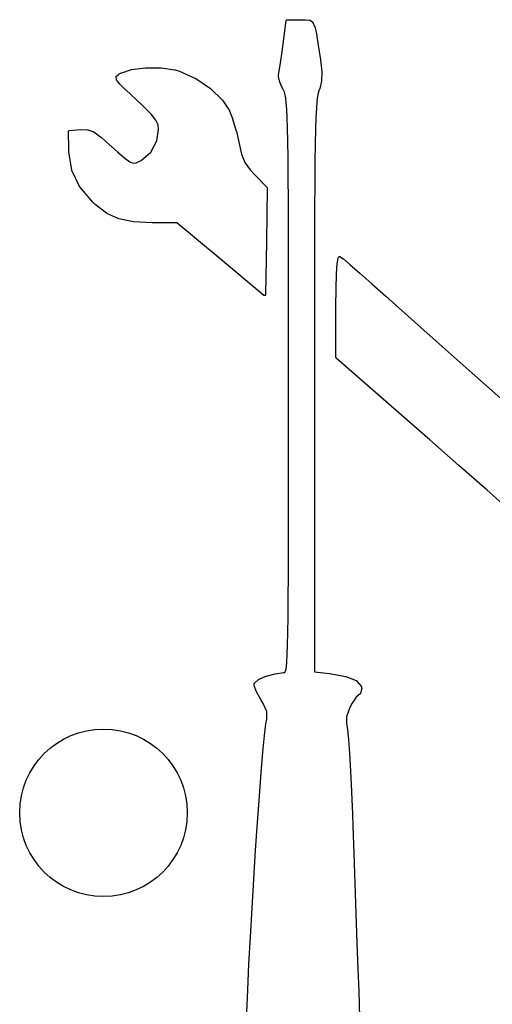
# Model space of a CAD drawing. Extents: x 4.86 to 6.83, y -5.61 to -2.67.
# Tile 8 of 17: x 5.73 to 5.82, y -3.4 to -3.22. Entities that reach past the tile are written whole.
import ezdxf

# ---------------------------------------------------------------- set-up
doc = ezdxf.new("R2010")
doc.units = 0
doc.header["$MEASUREMENT"] = 0
doc.layers.add('BLACK', color=7, linetype='CONTINUOUS')

msp = doc.modelspace()

# ---------------------------------------------------------------- linework, layer by layer
at = {"layer": 'BLACK', "linetype": 'CONTINUOUS'}
for p, q in [((5.78017, -3.22199), (5.78082, -3.21713)), ((5.78082, -3.21712), (5.78083, -3.21711)), ((5.78082, -3.21713), (5.78082, -3.21712)), ((5.78082, -3.21713), (5.78082, -3.21713)), ((5.78082, -3.21713), (5.78082, -3.21713)), ((5.78083, -3.21708), (5.78084, -3.21707)), ((5.78083, -3.21709), (5.78083, -3.21708)), ((5.78083, -3.21711), (5.78083, -3.21709)), ((5.78083, -3.21709), (5.78083, -3.21709)), ((5.78084, -3.21707), (5.78085, -3.21706)), ((5.78085, -3.21705), (5.78086, -3.21704)), ((5.78085, -3.21706), (5.78085, -3.21705)), ((5.78085, -3.21706), (5.78085, -3.21706)), ((5.78086, -3.21704), (5.78087, -3.21703)), ((5.78087, -3.21703), (5.78088, -3.21702)), ((5.78087, -3.21703), (5.78087, -3.21703)), ((5.78088, -3.21702), (5.78089, -3.21701)), ((5.78089, -3.21701), (5.7809, -3.217)), ((5.7809, -3.217), (5.7809, -3.217)), ((5.7809, -3.217), (5.78091, -3.217)), ((5.78091, -3.217), (5.78092, -3.21699)), ((5.78092, -3.21699), (5.78093, -3.21698)), ((5.78093, -3.21698), (5.78094, -3.21698)), ((5.78094, -3.21698), (5.78094, -3.21698)), ((5.78094, -3.21698), (5.78095, -3.21698)), ((5.78095, -3.21698), (5.78097, -3.21697)), ((5.78097, -3.21697), (5.78097, -3.21697)), ((5.78097, -3.21697), (5.78098, -3.21697)), ((5.78098, -3.21697), (5.78099, -3.21697)), ((5.78099, -3.21697), (5.78101, -3.21696)), ((5.78101, -3.21696), (5.78101, -3.21696)), ((5.78101, -3.21696), (5.78102, -3.21696)), ((5.78102, -3.21696), (5.78343, -3.21696)), ((5.78343, -3.21696), (5.78443, -3.21695)), ((5.78443, -3.21695), (5.78443, -3.21695)), ((5.78443, -3.21695), (5.78444, -3.21695)), ((5.78444, -3.21695), (5.78445, -3.21695)), ((5.78445, -3.21695), (5.78515, -3.21702)), ((5.78515, -3.21702), (5.78516, -3.21702)), ((5.78516, -3.21702), (5.78516, -3.21702)), ((5.78516, -3.21702), (5.78517, -3.21702)), ((5.78517, -3.21702), (5.78518, -3.21703)), ((5.78518, -3.21703), (5.78519, -3.21703)), ((5.78519, -3.21703), (5.7852, -3.21703)), ((5.7852, -3.21703), (5.78521, -3.21704)), ((5.78521, -3.21704), (5.78522, -3.21704)), ((5.78522, -3.21704), (5.78523, -3.21705)), ((5.78523, -3.21705), (5.78524, -3.21705)), ((5.78524, -3.21705), (5.78524, -3.21705)), ((5.78524, -3.21705), (5.78573, -3.21738)), ((5.78573, -3.21738), (5.78573, -3.21738)), ((5.78573, -3.21738), (5.78574, -3.21739)), ((5.78574, -3.21739), (5.78575, -3.2174)), ((5.78575, -3.2174), (5.78576, -3.2174)), ((5.78576, -3.2174), (5.78576, -3.21741)), ((5.78576, -3.21741), (5.78577, -3.21742)), ((5.78577, -3.21742), (5.78578, -3.21743)), ((5.78578, -3.21743), (5.78578, -3.21743)), ((5.78578, -3.21743), (5.78578, -3.21744)), ((5.78578, -3.21744), (5.78579, -3.21745)), ((5.78579, -3.21745), (5.7858, -3.21746)), ((5.7858, -3.21746), (5.78615, -3.21821)), ((5.78615, -3.21821), (5.78615, -3.21822)), ((5.78615, -3.21822), (5.78615, -3.21822)), ((5.78615, -3.21822), (5.78615, -3.21822)), ((5.78615, -3.21822), (5.78616, -3.21823)), ((5.78616, -3.21823), (5.78616, -3.21825)), ((5.78616, -3.21825), (5.78616, -3.21825)), ((5.78616, -3.21825), (5.78616, -3.21825)), ((5.78616, -3.21825), (5.78647, -3.2196)), ((5.78647, -3.2196), (5.78647, -3.21961)), ((5.78647, -3.21961), (5.78647, -3.21961)), ((5.78647, -3.21961), (5.78647, -3.21962)), ((5.78647, -3.21962), (5.78681, -3.22173)), ((5.78004, -3.22294), (5.78017, -3.222)), ((5.78017, -3.222), (5.78017, -3.22199)), ((5.78017, -3.22199), (5.78017, -3.22199)), ((5.78681, -3.22173), (5.78681, -3.22174)), ((5.78681, -3.22174), (5.78681, -3.22174)), ((5.78681, -3.22174), (5.78722, -3.22449)), ((5.77974, -3.22505), (5.78004, -3.22294)), ((5.78004, -3.22294), (5.78004, -3.22294)), ((5.78004, -3.22294), (5.78004, -3.22294)), ((5.78722, -3.22449), (5.78722, -3.22449)), ((5.78722, -3.22449), (5.78722, -3.22449)), ((5.78722, -3.22449), (5.78722, -3.22449)), ((5.78722, -3.22449), (5.78749, -3.22678)), ((5.7497, -3.22699), (5.7517, -3.22633)), ((5.7517, -3.22633), (5.75172, -3.22632)), ((5.7517, -3.22633), (5.7517, -3.22633)), ((5.75172, -3.22632), (5.75174, -3.22632)), ((5.75174, -3.22632), (5.75437, -3.22599)), ((5.75437, -3.22599), (5.75438, -3.22599)), ((5.75438, -3.22599), (5.75439, -3.22599)), ((5.75439, -3.22599), (5.7544, -3.22599)), ((5.7544, -3.22599), (5.75724, -3.22601)), ((5.75724, -3.22601), (5.75725, -3.22601)), ((5.75725, -3.22601), (5.75726, -3.22601)), ((5.75726, -3.22601), (5.75727, -3.22601)), ((5.75727, -3.22601), (5.75989, -3.2264)), ((5.75989, -3.2264), (5.75989, -3.2264)), ((5.75989, -3.2264), (5.7599, -3.2264)), ((5.7599, -3.2264), (5.75991, -3.2264)), ((5.75991, -3.2264), (5.76074, -3.22664)), ((5.7795, -3.22663), (5.77974, -3.22505)), ((5.74883, -3.22768), (5.74884, -3.22767)), ((5.74883, -3.2277), (5.74883, -3.22768)), ((5.74883, -3.22771), (5.74883, -3.2277)), ((5.74883, -3.2277), (5.74883, -3.2277)), ((5.74883, -3.22772), (5.74883, -3.22771)), ((5.74883, -3.22774), (5.74883, -3.22772)), ((5.74888, -3.22819), (5.74883, -3.22774)), ((5.74883, -3.22774), (5.74883, -3.22774)), ((5.74884, -3.22765), (5.74885, -3.22763)), ((5.74884, -3.22766), (5.74884, -3.22765)), ((5.74884, -3.22767), (5.74884, -3.22766)), ((5.74884, -3.22766), (5.74884, -3.22766)), ((5.74885, -3.22762), (5.74886, -3.22761)), ((5.74885, -3.22763), (5.74885, -3.22762)), ((5.74885, -3.22763), (5.74885, -3.22763)), ((5.74886, -3.22761), (5.74887, -3.2276)), ((5.74887, -3.22759), (5.74888, -3.22758)), ((5.74887, -3.2276), (5.74887, -3.22759)), ((5.74887, -3.2276), (5.74887, -3.2276)), ((5.74888, -3.22758), (5.74889, -3.22757)), ((5.74888, -3.22821), (5.74888, -3.22819)), ((5.74888, -3.22822), (5.74888, -3.22821)), ((5.74888, -3.22823), (5.74888, -3.22822)), ((5.74889, -3.22825), (5.74888, -3.22823)), ((5.74888, -3.22823), (5.74888, -3.22823)), ((5.74889, -3.22757), (5.74926, -3.22723)), ((5.7489, -3.22826), (5.74889, -3.22825)), ((5.7489, -3.22827), (5.7489, -3.22826)), ((5.7489, -3.22826), (5.7489, -3.22826)), ((5.74891, -3.22828), (5.7489, -3.22827)), ((5.74892, -3.22829), (5.74891, -3.22828)), ((5.74948, -3.22903), (5.74892, -3.22829)), ((5.74892, -3.22829), (5.74892, -3.22829)), ((5.74926, -3.22723), (5.74927, -3.22723)), ((5.74927, -3.22723), (5.74928, -3.22722)), ((5.74927, -3.22723), (5.74927, -3.22723)), ((5.74927, -3.22723), (5.74927, -3.22723)), ((5.74928, -3.22722), (5.7493, -3.22721)), ((5.7493, -3.22721), (5.74967, -3.227)), ((5.7493, -3.22721), (5.7493, -3.22721)), ((5.7493, -3.22721), (5.7493, -3.22721)), ((5.74967, -3.227), (5.74969, -3.22699)), ((5.74967, -3.227), (5.74967, -3.227)), ((5.74969, -3.22699), (5.7497, -3.22699)), ((5.76074, -3.22664), (5.76074, -3.22664)), ((5.76074, -3.22664), (5.76076, -3.22664)), ((5.76076, -3.22664), (5.76077, -3.22665)), ((5.76077, -3.22665), (5.76377, -3.228)), ((5.76377, -3.228), (5.76377, -3.22801)), ((5.76377, -3.22801), (5.76378, -3.22801)), ((5.76378, -3.22801), (5.7638, -3.22802)), ((5.7638, -3.22802), (5.76657, -3.22989)), ((5.77934, -3.2276), (5.77935, -3.22743)), ((5.77934, -3.22761), (5.77934, -3.2276)), ((5.77934, -3.22762), (5.77934, -3.22761)), ((5.77934, -3.22763), (5.77934, -3.22762)), ((5.77934, -3.22764), (5.77934, -3.22763)), ((5.77935, -3.22765), (5.77934, -3.22764)), ((5.77935, -3.22741), (5.77936, -3.2274)), ((5.77935, -3.22742), (5.77935, -3.22741)), ((5.77935, -3.22743), (5.77935, -3.22742)), ((5.77935, -3.22766), (5.77935, -3.22765)), ((5.77962, -3.22869), (5.77935, -3.22766)), ((5.77935, -3.22766), (5.77935, -3.22766)), ((5.77936, -3.2274), (5.7795, -3.22663)), ((5.78749, -3.22681), (5.78746, -3.22844)), ((5.78749, -3.22678), (5.78749, -3.22679)), ((5.78749, -3.22679), (5.78749, -3.2268)), ((5.78749, -3.2268), (5.78749, -3.22681)), ((5.74949, -3.22903), (5.74948, -3.22903)), ((5.7495, -3.22904), (5.74949, -3.22903)), ((5.7495, -3.22905), (5.7495, -3.22904)), ((5.75068, -3.23021), (5.7495, -3.22905)), ((5.76657, -3.22989), (5.76657, -3.2299)), ((5.76657, -3.2299), (5.76658, -3.22991)), ((5.76658, -3.22991), (5.76659, -3.22992)), ((5.76659, -3.22992), (5.76882, -3.23206)), ((5.77962, -3.2287), (5.77962, -3.22869)), ((5.77963, -3.22871), (5.77962, -3.2287)), ((5.77963, -3.22872), (5.77963, -3.22871)), ((5.78024, -3.23013), (5.77963, -3.22872)), ((5.78024, -3.23014), (5.78024, -3.23013)), ((5.78025, -3.23014), (5.78024, -3.23014)), ((5.78024, -3.23014), (5.78024, -3.23014)), ((5.78029, -3.23023), (5.78025, -3.23014)), ((5.7871, -3.22991), (5.78693, -3.23034)), ((5.78711, -3.2299), (5.7871, -3.22991)), ((5.78746, -3.22849), (5.78711, -3.22988)), ((5.78711, -3.22988), (5.78711, -3.22988)), ((5.78711, -3.22988), (5.78711, -3.2299)), ((5.78746, -3.22844), (5.78746, -3.22845)), ((5.78746, -3.22845), (5.78746, -3.22845)), ((5.78746, -3.22845), (5.78746, -3.22845)), ((5.78746, -3.22845), (5.78746, -3.22847)), ((5.78746, -3.22847), (5.78746, -3.22848)), ((5.78746, -3.22848), (5.78746, -3.22849)), ((5.78746, -3.22849), (5.78746, -3.22849)), ((5.75069, -3.23021), (5.75068, -3.23021)), ((5.75068, -3.23021), (5.75068, -3.23021)), ((5.75069, -3.23022), (5.75069, -3.23021)), ((5.75259, -3.23198), (5.75069, -3.23022)), ((5.75399, -3.23328), (5.75259, -3.23198)), ((5.75259, -3.23198), (5.75259, -3.23198)), ((5.78045, -3.23061), (5.78029, -3.23023)), ((5.78059, -3.23108), (5.78045, -3.23061)), ((5.78072, -3.23172), (5.78059, -3.23108)), ((5.78082, -3.23261), (5.78072, -3.23172)), ((5.78667, -3.23142), (5.78656, -3.23236)), ((5.78679, -3.23077), (5.78667, -3.23142)), ((5.78693, -3.23034), (5.78679, -3.23077)), ((5.75547, -3.23476), (5.75399, -3.23328)), ((5.76882, -3.23206), (5.76882, -3.23207)), ((5.76882, -3.23207), (5.76884, -3.23209)), ((5.76884, -3.23209), (5.76884, -3.2321)), ((5.76884, -3.2321), (5.76998, -3.23376)), ((5.76998, -3.23376), (5.76998, -3.23377)), ((5.76998, -3.23377), (5.77, -3.2338)), ((5.77, -3.2338), (5.77, -3.2338)), ((5.77, -3.2338), (5.77071, -3.23556)), ((5.78092, -3.23379), (5.78082, -3.23261)), ((5.781, -3.23534), (5.78092, -3.23379)), ((5.78647, -3.23366), (5.78639, -3.23537)), ((5.78656, -3.23236), (5.78647, -3.23366)), ((5.75632, -3.23584), (5.75547, -3.23476)), ((5.77071, -3.23556), (5.77071, -3.23557)), ((5.77071, -3.23557), (5.77071, -3.23557)), ((5.77071, -3.23557), (5.77072, -3.23558)), ((5.77072, -3.23558), (5.77142, -3.2379)), ((5.78107, -3.23733), (5.781, -3.23534)), ((5.78639, -3.23537), (5.78632, -3.23756)), ((5.78639, -3.23537), (5.78639, -3.23537)), ((5.75672, -3.23672), (5.75632, -3.23584)), ((5.75682, -3.2376), (5.75672, -3.23672)), ((5.78112, -3.23983), (5.78107, -3.23733)), ((5.78107, -3.23733), (5.78107, -3.23733)), ((5.73987, -3.23796), (5.73988, -3.23794)), ((5.73987, -3.23797), (5.73987, -3.23796)), ((5.73987, -3.23796), (5.73987, -3.23796)), ((5.73987, -3.23798), (5.73987, -3.23797)), ((5.73987, -3.23799), (5.73987, -3.23798)), ((5.73987, -3.238), (5.73987, -3.23799)), ((5.73992, -3.24133), (5.73987, -3.238)), ((5.73988, -3.23793), (5.73989, -3.23792)), ((5.73988, -3.23794), (5.73988, -3.23793)), ((5.73988, -3.23793), (5.73988, -3.23793)), ((5.73989, -3.23791), (5.7399, -3.2379)), ((5.73989, -3.23792), (5.73989, -3.23791)), ((5.7399, -3.23789), (5.73991, -3.23788)), ((5.7399, -3.2379), (5.7399, -3.23789)), ((5.7399, -3.23789), (5.7399, -3.23789)), ((5.73991, -3.23788), (5.73992, -3.23787)), ((5.73992, -3.23787), (5.73992, -3.23786)), ((5.73992, -3.23786), (5.73993, -3.23786)), ((5.73993, -3.23786), (5.73994, -3.23785)), ((5.73994, -3.23785), (5.73995, -3.23784)), ((5.73995, -3.23784), (5.73996, -3.23783)), ((5.73995, -3.23784), (5.73995, -3.23784)), ((5.73996, -3.23783), (5.73997, -3.23783)), ((5.73997, -3.23783), (5.73998, -3.23782)), ((5.73998, -3.23782), (5.73999, -3.23781)), ((5.73998, -3.23782), (5.73998, -3.23782)), ((5.73999, -3.23781), (5.74, -3.23781)), ((5.74, -3.23781), (5.74001, -3.23781)), ((5.74001, -3.23781), (5.74002, -3.2378)), ((5.74002, -3.2378), (5.74003, -3.2378)), ((5.74003, -3.2378), (5.74004, -3.2378)), ((5.74004, -3.2378), (5.74005, -3.2378)), ((5.74005, -3.2378), (5.74212, -3.23763)), ((5.74212, -3.23763), (5.74213, -3.23763)), ((5.74213, -3.23763), (5.74213, -3.23763)), ((5.74213, -3.23763), (5.74214, -3.23763)), ((5.74214, -3.23763), (5.74343, -3.23764)), ((5.74343, -3.23764), (5.74343, -3.23764)), ((5.74343, -3.23764), (5.74345, -3.23764)), ((5.74345, -3.23764), (5.74346, -3.23764)), ((5.74346, -3.23764), (5.74346, -3.23764)), ((5.74346, -3.23764), (5.74347, -3.23764)), ((5.74347, -3.23764), (5.74348, -3.23765)), ((5.74348, -3.23765), (5.74349, -3.23765)), ((5.74349, -3.23765), (5.74462, -3.23805)), ((5.74462, -3.23805), (5.74462, -3.23805)), ((5.74462, -3.23805), (5.74463, -3.23805)), ((5.74463, -3.23805), (5.74464, -3.23805)), ((5.74464, -3.23805), (5.74465, -3.23806)), ((5.74465, -3.23806), (5.74466, -3.23806)), ((5.74466, -3.23806), (5.74466, -3.23807)), ((5.74466, -3.23807), (5.74467, -3.23807)), ((5.74467, -3.23807), (5.74598, -3.23902)), ((5.74598, -3.23902), (5.74599, -3.23902)), ((5.74599, -3.23902), (5.74599, -3.23903)), ((5.74599, -3.23903), (5.746, -3.23903)), ((5.746, -3.23903), (5.74699, -3.2399)), ((5.75648, -3.23973), (5.75682, -3.2376)), ((5.77142, -3.2379), (5.77142, -3.23791)), ((5.77142, -3.23791), (5.77143, -3.23791)), ((5.77143, -3.23791), (5.77143, -3.23792)), ((5.77143, -3.23792), (5.77191, -3.24001)), ((5.78632, -3.23756), (5.78626, -3.2403)), ((5.74699, -3.2399), (5.74699, -3.2399)), ((5.74699, -3.2399), (5.74699, -3.2399)), ((5.74699, -3.2399), (5.74699, -3.2399)), ((5.74699, -3.2399), (5.74907, -3.24179)), ((5.75533, -3.2419), (5.75648, -3.23973)), ((5.77191, -3.24001), (5.77191, -3.24001)), ((5.77191, -3.24001), (5.77191, -3.24001)), ((5.77191, -3.24001), (5.77242, -3.24227)), ((5.78116, -3.2429), (5.78112, -3.23983)), ((5.78112, -3.23983), (5.78112, -3.23983)), ((5.78626, -3.2403), (5.78621, -3.24366)), ((5.78626, -3.2403), (5.78626, -3.2403)), ((5.73993, -3.24176), (5.73992, -3.24133)), ((5.73992, -3.24133), (5.73992, -3.24133)), ((5.73992, -3.24133), (5.73992, -3.24133)), ((5.73993, -3.24177), (5.73993, -3.24176)), ((5.73994, -3.24179), (5.73993, -3.24177)), ((5.7405, -3.24524), (5.73994, -3.24179)), ((5.73994, -3.24179), (5.73994, -3.24179)), ((5.74907, -3.24179), (5.7505, -3.24302)), ((5.7505, -3.24302), (5.75144, -3.24371)), ((5.75351, -3.24342), (5.75533, -3.2419)), ((5.77242, -3.24227), (5.77305, -3.24384)), ((5.7812, -3.2466), (5.78116, -3.2429)), ((5.75144, -3.24371), (5.75205, -3.24395)), ((5.75205, -3.24395), (5.75257, -3.24388)), ((5.75257, -3.24388), (5.75323, -3.24356)), ((5.75323, -3.24356), (5.75351, -3.24342)), ((5.77305, -3.24384), (5.774, -3.24519)), ((5.78621, -3.24366), (5.78618, -3.24769)), ((5.7405, -3.24525), (5.7405, -3.24524)), ((5.7405, -3.24526), (5.7405, -3.24525)), ((5.7405, -3.24527), (5.7405, -3.24526)), ((5.74051, -3.24528), (5.7405, -3.24527)), ((5.74051, -3.24529), (5.74051, -3.24528)), ((5.74051, -3.24528), (5.74051, -3.24528)), ((5.74197, -3.24835), (5.74051, -3.24529)), ((5.74051, -3.24529), (5.74051, -3.24529)), ((5.774, -3.24519), (5.77489, -3.24615)), ((5.77489, -3.24615), (5.77718, -3.24848)), ((5.78122, -3.25101), (5.7812, -3.2466)), ((5.7812, -3.2466), (5.7812, -3.2466)), ((5.74197, -3.24836), (5.74197, -3.24835)), ((5.74198, -3.24837), (5.74197, -3.24836)), ((5.74197, -3.24836), (5.74197, -3.24836)), ((5.74199, -3.24838), (5.74198, -3.24837)), ((5.74199, -3.24839), (5.74199, -3.24838)), ((5.742, -3.24839), (5.74199, -3.24839)), ((5.74199, -3.24839), (5.74199, -3.24839)), ((5.74445, -3.25129), (5.742, -3.24839)), ((5.77723, -3.24862), (5.77708, -3.25865)), ((5.77718, -3.24848), (5.77718, -3.24848)), ((5.77718, -3.24848), (5.7772, -3.2485)), ((5.7772, -3.2485), (5.7772, -3.24851)), ((5.7772, -3.24851), (5.7772, -3.24851)), ((5.7772, -3.24851), (5.7772, -3.24851)), ((5.7772, -3.24851), (5.77722, -3.24853)), ((5.77722, -3.24853), (5.77722, -3.24855)), ((5.77722, -3.24855), (5.77722, -3.24855)), ((5.77722, -3.24855), (5.77722, -3.24855)), ((5.77722, -3.24855), (5.77723, -3.24857)), ((5.77723, -3.24857), (5.77723, -3.24858)), ((5.77723, -3.24858), (5.77723, -3.24858)), ((5.77723, -3.24858), (5.77723, -3.24858)), ((5.77723, -3.24858), (5.77723, -3.24861)), ((5.77723, -3.24861), (5.77723, -3.24862)), ((5.78618, -3.24769), (5.78615, -3.25246)), ((5.74446, -3.2513), (5.74445, -3.25129)), ((5.74447, -3.2513), (5.74446, -3.2513)), ((5.7449, -3.25171), (5.74447, -3.2513)), ((5.74447, -3.2513), (5.74447, -3.2513)), ((5.74491, -3.25172), (5.7449, -3.25171)), ((5.74492, -3.25172), (5.74491, -3.25172)), ((5.74492, -3.25173), (5.74492, -3.25172)), ((5.74703, -3.25336), (5.74492, -3.25173)), ((5.78122, -3.25102), (5.78122, -3.25101)), ((5.78124, -3.2562), (5.78122, -3.25102)), ((5.74704, -3.25336), (5.74703, -3.25336)), ((5.74705, -3.25337), (5.74704, -3.25336)), ((5.74704, -3.25336), (5.74704, -3.25336)), ((5.74707, -3.25338), (5.74705, -3.25337)), ((5.74933, -3.25442), (5.74707, -3.25338)), ((5.74707, -3.25338), (5.74707, -3.25338)), ((5.74707, -3.25338), (5.74707, -3.25338)), ((5.74707, -3.25338), (5.74707, -3.25338)), ((5.78615, -3.25246), (5.78613, -3.25805)), ((5.74934, -3.25442), (5.74933, -3.25442)), ((5.74933, -3.25442), (5.74933, -3.25442)), ((5.74935, -3.25442), (5.74934, -3.25442)), ((5.74937, -3.25443), (5.74935, -3.25442)), ((5.75209, -3.25497), (5.74937, -3.25443)), ((5.74937, -3.25443), (5.74937, -3.25443)), ((5.74937, -3.25443), (5.74937, -3.25443)), ((5.74937, -3.25443), (5.74937, -3.25443)), ((5.7521, -3.25498), (5.75209, -3.25497)), ((5.75211, -3.25498), (5.7521, -3.25498)), ((5.75212, -3.25498), (5.75211, -3.25498)), ((5.75559, -3.25514), (5.75212, -3.25498)), ((5.7556, -3.25514), (5.75559, -3.25514)), ((5.76027, -3.25514), (5.7556, -3.25514)), ((5.7556, -3.25514), (5.7556, -3.25514)), ((5.76841, -3.26195), (5.76027, -3.25514)), ((5.78125, -3.26222), (5.78124, -3.2562)), ((5.78124, -3.2562), (5.78124, -3.2562)), ((5.77708, -3.25865), (5.77693, -3.26867)), ((5.78613, -3.25805), (5.78611, -3.2645)), ((5.79061, -3.26169), (5.79072, -3.26157)), ((5.79072, -3.26157), (5.79073, -3.26156)), ((5.79072, -3.26157), (5.79072, -3.26157)), ((5.79073, -3.26156), (5.79074, -3.26155)), ((5.79074, -3.26155), (5.79075, -3.26154)), ((5.79074, -3.26155), (5.79074, -3.26155)), ((5.79075, -3.26154), (5.79076, -3.26153)), ((5.79076, -3.26153), (5.79077, -3.26153)), ((5.79077, -3.26153), (5.79078, -3.26152)), ((5.79078, -3.26152), (5.79078, -3.26152)), ((5.79078, -3.26152), (5.79079, -3.26152)), ((5.79079, -3.26152), (5.7908, -3.26151)), ((5.7908, -3.26151), (5.79081, -3.26151)), ((5.79081, -3.26151), (5.79082, -3.26151)), ((5.79082, -3.26151), (5.79083, -3.26151)), ((5.79083, -3.26151), (5.79084, -3.2615)), ((5.79084, -3.2615), (5.79085, -3.2615)), ((5.79085, -3.2615), (5.79086, -3.2615)), ((5.79086, -3.2615), (5.79087, -3.2615)), ((5.79087, -3.2615), (5.79088, -3.2615)), ((5.79088, -3.2615), (5.79089, -3.2615)), ((5.79089, -3.2615), (5.79089, -3.2615)), ((5.79089, -3.2615), (5.79091, -3.26151)), ((5.79091, -3.26151), (5.79092, -3.26151)), ((5.79092, -3.26151), (5.79092, -3.26151)), ((5.79092, -3.26151), (5.79093, -3.26151)), ((5.79093, -3.26151), (5.79094, -3.26152)), ((5.79094, -3.26152), (5.79095, -3.26152)), ((5.79095, -3.26152), (5.79096, -3.26152)), ((5.79096, -3.26152), (5.79097, -3.26153)), ((5.79097, -3.26153), (5.79098, -3.26153)), ((5.79098, -3.26153), (5.79099, -3.26154)), ((5.79099, -3.26154), (5.79153, -3.26195)), ((5.77661, -3.26882), (5.76841, -3.26195)), ((5.76841, -3.26195), (5.76841, -3.26195)), ((5.76841, -3.26195), (5.76841, -3.26195)), ((5.78125, -3.26223), (5.78125, -3.26222)), ((5.78126, -3.26916), (5.78125, -3.26223)), ((5.79026, -3.26478), (5.79039, -3.26283)), ((5.79039, -3.26281), (5.79056, -3.26179)), ((5.79039, -3.26282), (5.79039, -3.26281)), ((5.79039, -3.26283), (5.79039, -3.26282)), ((5.79039, -3.26283), (5.79039, -3.26283)), ((5.79056, -3.26179), (5.79057, -3.26179)), ((5.79057, -3.26176), (5.79058, -3.26175)), ((5.79057, -3.26177), (5.79057, -3.26176)), ((5.79057, -3.26176), (5.79057, -3.26176)), ((5.79057, -3.26179), (5.79057, -3.26177)), ((5.79058, -3.26174), (5.79059, -3.26173)), ((5.79058, -3.26175), (5.79058, -3.26174)), ((5.79059, -3.26172), (5.7906, -3.26171)), ((5.79059, -3.26173), (5.79059, -3.26172)), ((5.79059, -3.26172), (5.79059, -3.26172)), ((5.7906, -3.26171), (5.79061, -3.26169)), ((5.79153, -3.26195), (5.79153, -3.26195)), ((5.79153, -3.26195), (5.79153, -3.26196)), ((5.79153, -3.26196), (5.79154, -3.26196)), ((5.79154, -3.26196), (5.79278, -3.26301)), ((5.79278, -3.26301), (5.79278, -3.26301)), ((5.79278, -3.26301), (5.79279, -3.26301)), ((5.79279, -3.26301), (5.79461, -3.2646)), ((5.78611, -3.2645), (5.7861, -3.2719)), ((5.79018, -3.26754), (5.79026, -3.26479)), ((5.79026, -3.26479), (5.79026, -3.26478)), ((5.79026, -3.26478), (5.79026, -3.26478)), ((5.79026, -3.26478), (5.79026, -3.26478)), ((5.79461, -3.2646), (5.79461, -3.2646)), ((5.79461, -3.2646), (5.79461, -3.2646)), ((5.79461, -3.2646), (5.7969, -3.26662)), ((5.7969, -3.26662), (5.7969, -3.26662)), ((5.7969, -3.26662), (5.79953, -3.26897)), ((5.77662, -3.26882), (5.77661, -3.26882)), ((5.77662, -3.26883), (5.77662, -3.26882)), ((5.77663, -3.26883), (5.77662, -3.26883)), ((5.77664, -3.26884), (5.77663, -3.26883)), ((5.77665, -3.26884), (5.77664, -3.26884)), ((5.77666, -3.26885), (5.77665, -3.26884)), ((5.77667, -3.26885), (5.77666, -3.26885)), ((5.77668, -3.26885), (5.77667, -3.26885)), ((5.77668, -3.26886), (5.77668, -3.26885)), ((5.77669, -3.26886), (5.77668, -3.26886)), ((5.7767, -3.26886), (5.77669, -3.26886)), ((5.77671, -3.26886), (5.7767, -3.26886)), ((5.77672, -3.26886), (5.77671, -3.26886)), ((5.77673, -3.26886), (5.77672, -3.26886)), ((5.77674, -3.26886), (5.77673, -3.26886)), ((5.77675, -3.26886), (5.77674, -3.26886)), ((5.77676, -3.26886), (5.77675, -3.26886)), ((5.77677, -3.26886), (5.77676, -3.26886)), ((5.77678, -3.26886), (5.77677, -3.26886)), ((5.77679, -3.26886), (5.77678, -3.26886)), ((5.7768, -3.26885), (5.77679, -3.26886)), ((5.77681, -3.26885), (5.7768, -3.26885)), ((5.77682, -3.26884), (5.77681, -3.26885)), ((5.77681, -3.26885), (5.77681, -3.26885)), ((5.77683, -3.26884), (5.77682, -3.26884)), ((5.77684, -3.26883), (5.77683, -3.26884)), ((5.77685, -3.26883), (5.77684, -3.26883)), ((5.77686, -3.26882), (5.77685, -3.26883)), ((5.77687, -3.26881), (5.77686, -3.26882)), ((5.77686, -3.26882), (5.77686, -3.26882)), ((5.77688, -3.2688), (5.77687, -3.26881)), ((5.77689, -3.26879), (5.77688, -3.26879)), ((5.77688, -3.26879), (5.77688, -3.2688)), ((5.7769, -3.26878), (5.77689, -3.26879)), ((5.77691, -3.26876), (5.7769, -3.26877)), ((5.7769, -3.26877), (5.7769, -3.26878)), ((5.77692, -3.26874), (5.77691, -3.26875)), ((5.77691, -3.26875), (5.77691, -3.26876)), ((5.77691, -3.26876), (5.77691, -3.26876)), ((5.77693, -3.26871), (5.77692, -3.26872)), ((5.77692, -3.26872), (5.77692, -3.26873)), ((5.77692, -3.26873), (5.77692, -3.26874)), ((5.77693, -3.26867), (5.77693, -3.26867)), ((5.77693, -3.26867), (5.77693, -3.26868)), ((5.77693, -3.26868), (5.77693, -3.26869)), ((5.77693, -3.26869), (5.77693, -3.2687)), ((5.77693, -3.2687), (5.77693, -3.26871)), ((5.79015, -3.27097), (5.79018, -3.26754)), ((5.79018, -3.26754), (5.79018, -3.26754)), ((5.79018, -3.26754), (5.79018, -3.26754)), ((5.79018, -3.26754), (5.79018, -3.26754)), ((5.79953, -3.26897), (5.79953, -3.26897)), ((5.79953, -3.26897), (5.79953, -3.26897)), ((5.79953, -3.26897), (5.80142, -3.27067)), ((5.78126, -3.27707), (5.78126, -3.26916)), ((5.78126, -3.26916), (5.78126, -3.26916)), ((5.80142, -3.27067), (5.80142, -3.27067)), ((5.80142, -3.27067), (5.80841, -3.27695)), ((5.7861, -3.2719), (5.7861, -3.2719)), ((5.7861, -3.2719), (5.7861, -3.2803)), ((5.79015, -3.28044), (5.79015, -3.27097)), ((5.78126, -3.28602), (5.78126, -3.27707)), ((5.78126, -3.27707), (5.78126, -3.27707)), ((5.80841, -3.27695), (5.81516, -3.28296)), ((5.7861, -3.2803), (5.7861, -3.2803)), ((5.7861, -3.2803), (5.7861, -3.28604)), ((5.79015, -3.28045), (5.79015, -3.28044)), ((5.79015, -3.28044), (5.79015, -3.28044)), ((5.79015, -3.28046), (5.79015, -3.28045)), ((5.79015, -3.28048), (5.79015, -3.28046)), ((5.79015, -3.28049), (5.79015, -3.28048)), ((5.79015, -3.28048), (5.79015, -3.28048)), ((5.79016, -3.2805), (5.79015, -3.28049)), ((5.79016, -3.28051), (5.79016, -3.2805)), ((5.79017, -3.28052), (5.79016, -3.28051)), ((5.79018, -3.28054), (5.79017, -3.28052)), ((5.79017, -3.28052), (5.79017, -3.28052)), ((5.79018, -3.28055), (5.79018, -3.28054)), ((5.79019, -3.28055), (5.79018, -3.28055)), ((5.79019, -3.28056), (5.79019, -3.28055)), ((5.7902, -3.28057), (5.79019, -3.28056)), ((5.79021, -3.28058), (5.7902, -3.28057)), ((5.79022, -3.28059), (5.79021, -3.28058)), ((5.79021, -3.28058), (5.79021, -3.28058)), ((5.79021, -3.28058), (5.79021, -3.28058)), ((5.80591, -3.29434), (5.79022, -3.28059)), ((5.81516, -3.28296), (5.82162, -3.28864)), ((5.78126, -3.28702), (5.78126, -3.28602)), ((5.78126, -3.29586), (5.78126, -3.28702)), ((5.7861, -3.28604), (5.7861, -3.33961)), ((5.8078, -3.29599), (5.80591, -3.29434)), ((5.80591, -3.29434), (5.80591, -3.29434)), ((5.80591, -3.29434), (5.80591, -3.29434)), ((5.78126, -3.30365), (5.78126, -3.29586)), ((5.78126, -3.29586), (5.78126, -3.29586)), ((5.81324, -3.30078), (5.8078, -3.29599)), ((5.8078, -3.29599), (5.8078, -3.29599)), ((5.81325, -3.30078), (5.81324, -3.30078)), ((5.81855, -3.30546), (5.81325, -3.30078)), ((5.78125, -3.31047), (5.78126, -3.30366)), ((5.78126, -3.30366), (5.78126, -3.30365)), ((5.81856, -3.30546), (5.81855, -3.30546)), ((5.81855, -3.30546), (5.81855, -3.30546)), ((5.82364, -3.30995), (5.81856, -3.30546)), ((5.78124, -3.31639), (5.78125, -3.31048)), ((5.78125, -3.31048), (5.78125, -3.31047)), ((5.78122, -3.32146), (5.78124, -3.31639)), ((5.78124, -3.31639), (5.78124, -3.31639)), ((5.78119, -3.32574), (5.78122, -3.32146)), ((5.78122, -3.32146), (5.78122, -3.32146)), ((5.78116, -3.32931), (5.78119, -3.32574)), ((5.78119, -3.32574), (5.78119, -3.32574)), ((5.78112, -3.33223), (5.78116, -3.32931)), ((5.78116, -3.32931), (5.78116, -3.32931)), ((5.78106, -3.33456), (5.78112, -3.33223)), ((5.78112, -3.33223), (5.78112, -3.33223)), ((5.781, -3.33637), (5.78106, -3.33456)), ((5.78092, -3.33773), (5.781, -3.33637)), ((5.78061, -3.33962), (5.78072, -3.3393)), ((5.78072, -3.3393), (5.78083, -3.33868)), ((5.78083, -3.33868), (5.78092, -3.33773)), ((5.77488, -3.3417), (5.77556, -3.34111)), ((5.77556, -3.34111), (5.77557, -3.34111)), ((5.77557, -3.34111), (5.77557, -3.3411)), ((5.77557, -3.3411), (5.77558, -3.3411)), ((5.77558, -3.3411), (5.77559, -3.34109)), ((5.77559, -3.34109), (5.7756, -3.34109)), ((5.7756, -3.34109), (5.77561, -3.34108)), ((5.77561, -3.34108), (5.777, -3.34047)), ((5.77561, -3.34108), (5.77561, -3.34108)), ((5.777, -3.34047), (5.777, -3.34047)), ((5.777, -3.34047), (5.77701, -3.34047)), ((5.77701, -3.34047), (5.77702, -3.34046)), ((5.77702, -3.34046), (5.77871, -3.33998)), ((5.77871, -3.33998), (5.77871, -3.33998)), ((5.77871, -3.33998), (5.77872, -3.33998)), ((5.77872, -3.33998), (5.77873, -3.33997)), ((5.77873, -3.33997), (5.78031, -3.33975)), ((5.78031, -3.33975), (5.78031, -3.33975)), ((5.78031, -3.33975), (5.78033, -3.33975)), ((5.78033, -3.33975), (5.78034, -3.33975)), ((5.78034, -3.33975), (5.78046, -3.33975)), ((5.78046, -3.33975), (5.78053, -3.33972)), ((5.78053, -3.33972), (5.78061, -3.33962)), ((5.7861, -3.33961), (5.78896, -3.33995)), ((5.78896, -3.33995), (5.78896, -3.33995)), ((5.78896, -3.33995), (5.78897, -3.33995)), ((5.78897, -3.33995), (5.78897, -3.33995)), ((5.78897, -3.33995), (5.79195, -3.34048)), ((5.79195, -3.34048), (5.79195, -3.34048)), ((5.79195, -3.34048), (5.79197, -3.34049)), ((5.79197, -3.34049), (5.79198, -3.34049)), ((5.79198, -3.34049), (5.79393, -3.34126)), ((5.79393, -3.34126), (5.79393, -3.34126)), ((5.79393, -3.34126), (5.79393, -3.34127)), ((5.79393, -3.34127), (5.79394, -3.34127)), ((5.79394, -3.34127), (5.79395, -3.34128)), ((5.77479, -3.34215), (5.77481, -3.34184)), ((5.77479, -3.34217), (5.77479, -3.34215)), ((5.77479, -3.34219), (5.77479, -3.34217)), ((5.7748, -3.34221), (5.77479, -3.34219)), ((5.77479, -3.34219), (5.77479, -3.34219)), ((5.77479, -3.34219), (5.77479, -3.34219)), ((5.7748, -3.34223), (5.7748, -3.34221)), ((5.77519, -3.34336), (5.7748, -3.34223)), ((5.7748, -3.34223), (5.7748, -3.34223)), ((5.77481, -3.3418), (5.77482, -3.34179)), ((5.77481, -3.34181), (5.77481, -3.3418)), ((5.77481, -3.34183), (5.77481, -3.34181)), ((5.77481, -3.34184), (5.77481, -3.34183)), ((5.77481, -3.34183), (5.77481, -3.34183)), ((5.77481, -3.34183), (5.77481, -3.34183)), ((5.77482, -3.34178), (5.77483, -3.34176)), ((5.77482, -3.34179), (5.77482, -3.34178)), ((5.77482, -3.34179), (5.77482, -3.34179)), ((5.77483, -3.34176), (5.77484, -3.34174)), ((5.77483, -3.34176), (5.77483, -3.34176)), ((5.77483, -3.34176), (5.77483, -3.34176)), ((5.77484, -3.34174), (5.77485, -3.34173)), ((5.77485, -3.34172), (5.77486, -3.34171)), ((5.77485, -3.34173), (5.77485, -3.34172)), ((5.77485, -3.34173), (5.77485, -3.34173)), ((5.77486, -3.34171), (5.77487, -3.3417)), ((5.77487, -3.3417), (5.77488, -3.3417)), ((5.77488, -3.3417), (5.77488, -3.3417)), ((5.79395, -3.34128), (5.79396, -3.34128)), ((5.79396, -3.34128), (5.79397, -3.34129)), ((5.79397, -3.34129), (5.79397, -3.34129)), ((5.79397, -3.34129), (5.79398, -3.3413)), ((5.79398, -3.3413), (5.79399, -3.34131)), ((5.79399, -3.34131), (5.794, -3.34131)), ((5.794, -3.34131), (5.794, -3.34132)), ((5.794, -3.34132), (5.79488, -3.34231)), ((5.79498, -3.34286), (5.79476, -3.34371)), ((5.79488, -3.34231), (5.79488, -3.34231)), ((5.79488, -3.34231), (5.79488, -3.34231)), ((5.79488, -3.34231), (5.79488, -3.34231)), ((5.79488, -3.34231), (5.79488, -3.34232)), ((5.79488, -3.34232), (5.79489, -3.34233)), ((5.79489, -3.34233), (5.7949, -3.34234)), ((5.7949, -3.34234), (5.79491, -3.34234)), ((5.79491, -3.34234), (5.79491, -3.34235)), ((5.79491, -3.34235), (5.79491, -3.34236)), ((5.79491, -3.34236), (5.79492, -3.34238)), ((5.79492, -3.34238), (5.79492, -3.34238)), ((5.79492, -3.34238), (5.79492, -3.34238)), ((5.79492, -3.34238), (5.79493, -3.3424)), ((5.79493, -3.3424), (5.79493, -3.34241)), ((5.79493, -3.34241), (5.79498, -3.34278)), ((5.79498, -3.34278), (5.79499, -3.34278)), ((5.79499, -3.34282), (5.79498, -3.34286)), ((5.79498, -3.34286), (5.79498, -3.34286)), ((5.79498, -3.34286), (5.79498, -3.34286)), ((5.79499, -3.34278), (5.79499, -3.34278)), ((5.79499, -3.34278), (5.79499, -3.34278)), ((5.79499, -3.34278), (5.79499, -3.34279)), ((5.79499, -3.34279), (5.79499, -3.34282)), ((5.77519, -3.34338), (5.77519, -3.34336)), ((5.7752, -3.3434), (5.77519, -3.34338)), ((5.77602, -3.34483), (5.7752, -3.3434)), ((5.7752, -3.3434), (5.7752, -3.3434)), ((5.77648, -3.34555), (5.77602, -3.34483)), ((5.77602, -3.34483), (5.77602, -3.34483)), ((5.77602, -3.34483), (5.77602, -3.34483)), ((5.77602, -3.34483), (5.77602, -3.34483)), ((5.79392, -3.34441), (5.79319, -3.34553)), ((5.79441, -3.34399), (5.79392, -3.34441)), ((5.79467, -3.34383), (5.79441, -3.34399)), ((5.79468, -3.34382), (5.79467, -3.34383)), ((5.79469, -3.34381), (5.79468, -3.34382)), ((5.7947, -3.34381), (5.79469, -3.34381)), ((5.79471, -3.34379), (5.7947, -3.3438)), ((5.7947, -3.3438), (5.7947, -3.34381)), ((5.79472, -3.34378), (5.79471, -3.34379)), ((5.79473, -3.34376), (5.79472, -3.34377)), ((5.79472, -3.34377), (5.79472, -3.34378)), ((5.79472, -3.34378), (5.79472, -3.34378)), ((5.79474, -3.34375), (5.79473, -3.34376)), ((5.79475, -3.34373), (5.79474, -3.34374)), ((5.79474, -3.34374), (5.79474, -3.34374)), ((5.79474, -3.34374), (5.79474, -3.34375)), ((5.79476, -3.34371), (5.79475, -3.34371)), ((5.79475, -3.34371), (5.79475, -3.34373)), ((5.77714, -3.3471), (5.77648, -3.34555)), ((5.79284, -3.3462), (5.79214, -3.34802)), ((5.79319, -3.34553), (5.79284, -3.3462)), ((5.77699, -3.3494), (5.77713, -3.34853)), ((5.77713, -3.34853), (5.77714, -3.3471)), ((5.79214, -3.34802), (5.79212, -3.34935)), ((5.77673, -3.35163), (5.77699, -3.34941)), ((5.77699, -3.34941), (5.77699, -3.3494)), ((5.77699, -3.3494), (5.77699, -3.3494)), ((5.77699, -3.34941), (5.77699, -3.34941)), ((5.79212, -3.34935), (5.79221, -3.34962)), ((5.79221, -3.34962), (5.79221, -3.34962)), ((5.79221, -3.34962), (5.79221, -3.34964)), ((5.79221, -3.34964), (5.79221, -3.34965)), ((5.79221, -3.34965), (5.79235, -3.35051)), ((5.79235, -3.35051), (5.79235, -3.35051)), ((5.79235, -3.35051), (5.79235, -3.35051)), ((5.79235, -3.35051), (5.79235, -3.35052)), ((5.79235, -3.35052), (5.79252, -3.35234)), ((5.77643, -3.35473), (5.77673, -3.35163)), ((5.77673, -3.35163), (5.77673, -3.35163)), ((5.77673, -3.35163), (5.77673, -3.35163)), ((5.77673, -3.35163), (5.77673, -3.35163)), ((5.79252, -3.35234), (5.79252, -3.35235)), ((5.79252, -3.35235), (5.79252, -3.35235)), ((5.79252, -3.35235), (5.79252, -3.35235)), ((5.79252, -3.35235), (5.79269, -3.35499)), ((5.77611, -3.35857), (5.77643, -3.35473)), ((5.77643, -3.35473), (5.77643, -3.35473)), ((5.77643, -3.35473), (5.77643, -3.35473)), ((5.79269, -3.35499), (5.79269, -3.35499)), ((5.79269, -3.35499), (5.79269, -3.35499)), ((5.79269, -3.35499), (5.79288, -3.35831)), ((5.77576, -3.36302), (5.7761, -3.35858)), ((5.7761, -3.35858), (5.77611, -3.35857)), ((5.77611, -3.35857), (5.77611, -3.35857)), ((5.79288, -3.35831), (5.79288, -3.35831)), ((5.79288, -3.35831), (5.79288, -3.35831)), ((5.79288, -3.35831), (5.79306, -3.36216)), ((5.77541, -3.36794), (5.77576, -3.36303)), ((5.77576, -3.36303), (5.77576, -3.36302)), ((5.77576, -3.36302), (5.77576, -3.36302)), ((5.79306, -3.36216), (5.79306, -3.36217)), ((5.79306, -3.36217), (5.79306, -3.36217)), ((5.79306, -3.36217), (5.79323, -3.3664)), ((5.79323, -3.3664), (5.79323, -3.3664)), ((5.79323, -3.3664), (5.79331, -3.36864)), ((5.77506, -3.37318), (5.77541, -3.36794)), ((5.77541, -3.36794), (5.77541, -3.36794)), ((5.77541, -3.36794), (5.77541, -3.36794)), ((5.79331, -3.36864), (5.79331, -3.36864)), ((5.79331, -3.36864), (5.79349, -3.37382)), ((5.77471, -3.37861), (5.77506, -3.37318)), ((5.77506, -3.37318), (5.77506, -3.37318)), ((5.79349, -3.37382), (5.79349, -3.37382)), ((5.79349, -3.37382), (5.79368, -3.37941)), ((5.77438, -3.38409), (5.77471, -3.37861)), ((5.77471, -3.37861), (5.77471, -3.37861)), ((5.77471, -3.37861), (5.77471, -3.37861)), ((5.79368, -3.37941), (5.79368, -3.37941)), ((5.79368, -3.37941), (5.79388, -3.3851)), ((5.77407, -3.38948), (5.77438, -3.38409)), ((5.77438, -3.38409), (5.77438, -3.38409)), ((5.77438, -3.38409), (5.77438, -3.38409)), ((5.79388, -3.3851), (5.79388, -3.3851)), ((5.79388, -3.3851), (5.79408, -3.39059)), ((5.7738, -3.39464), (5.77407, -3.38948)), ((5.77407, -3.38948), (5.77407, -3.38948)), ((5.79408, -3.39059), (5.79408, -3.39059)), ((5.79408, -3.39059), (5.79426, -3.39558)), ((5.77358, -3.39943), (5.7738, -3.39464)), ((5.7738, -3.39464), (5.7738, -3.39464)), ((5.7738, -3.39464), (5.7738, -3.39464)), ((5.79426, -3.39558), (5.79426, -3.39558)), ((5.79426, -3.39558), (5.79442, -3.39968)), ((5.7734, -3.40372), (5.77357, -3.39943)), ((5.77357, -3.39943), (5.77358, -3.39943)), ((5.77358, -3.39943), (5.77358, -3.39943)), ((5.79442, -3.39968), (5.79442, -3.39968)), ((5.79442, -3.39968), (5.79458, -3.40466))]:
    msp.add_line(p, q, dxfattribs=at)
at = {"layer": 'BLACK'}
msp.add_circle((5.74646, -3.36614), 0.01575, dxfattribs=at)

doc.saveas('drawing.dxf')
